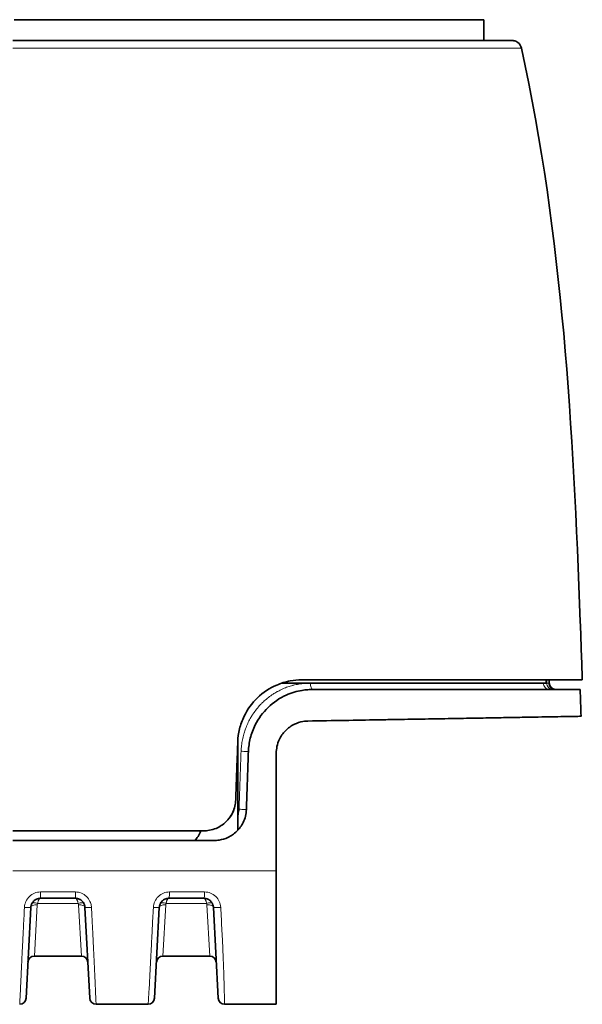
# Model space of a CAD drawing. Header units: millimetres. Extents: x 5 to 415, y 5 to 292.
# Tile 36 of 123: x 162 to 180, y 216 to 247. Entities that reach past the tile are written whole.
import ezdxf

# ---------------------------------------------------------------- set-up
doc = ezdxf.new("R2010")
doc.units = ezdxf.units.MM
doc.layers.add('Sichtbar (ISO)', color=7, linetype='Continuous', lineweight=35)
doc.layers.add('Sichtbar schmal (ISO)', color=7, linetype='Continuous', lineweight=18)

msp = doc.modelspace()

# ---------------------------------------------------------------- linework, layer by layer
at = {"layer": 'Sichtbar (ISO)'}
for p, q in [((176.69353172, 246.98972358), (162.07085398, 246.98972358)), ((176.69353172, 246.33972358), (176.69353172, 246.98972358)), ((177.57278213, 246.33972358), (162.03015475, 246.33972358)), ((178.64022074, 226.33972358), (170.4054497, 226.33972358)), ((178.73000064, 226.33972358), (178.73000064, 226.43972358)), ((170.23000064, 224.15702649), (170.23000064, 220.49425661)), ((169.35466419, 223.98972358), (169.35492127, 223.98972358)), ((162.0301502, 221.73972358), (167.96875587, 221.73972358)), ((168.30018547, 221.43972358), (162.03015186, 221.43972358)), ((163.9723645, 219.63972358), (162.88763567, 219.63972359)), ((162.43993363, 216.52925639), (162.58804694, 219.35542669)), ((164.27195434, 219.35542664), (164.42006765, 216.52925639)), ((166.43993363, 216.52925639), (166.58804696, 219.35542705)), ((168.27195434, 219.35542666), (168.42006765, 216.52925639)), ((164.1615967, 217.83972355), (162.69839772, 217.83972357)), ((168.1615967, 217.83972355), (166.69839772, 217.83972355)), ((168.61979377, 216.33972174), (170.23000072, 216.33972174))]:
    msp.add_line(p, q, dxfattribs=at)
for centre, start, end in [((178.93000064, 226.33972358), 180, 270), ((162.69840522, 217.63972358), 90.002149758, 177.011134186), ((164.16159606, 217.63972358), 2.989663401, 89.999814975), ((166.69840522, 217.63972358), 90.002149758, 177.011134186), ((168.16159606, 217.63972358), 2.989663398, 89.999816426), ((162.24020773, 216.53972358), 269.999997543, 356.999999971), ((164.61979355, 216.53972358), 183, 270.000001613), ((166.24020773, 216.53972358), 269.99997791, 357.00000004), ((168.61979355, 216.53972358), 182.999999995, 270.000030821)]:
    msp.add_arc(centre, 0.2, start, end, dxfattribs=at)
for centre, major_axis, ratio, start_param, end_param in [((167.53000064, 296.37553919), (0, 75.0358156), 0.0453286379, 3.1932258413, 3.2448934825), ((164.63707782, 219.66292732), (-26.28271259, 0.00224633), 0.0008789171, 1.6565303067, 1.698040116)]:
    msp.add_ellipse(centre, major_axis=major_axis, ratio=ratio, start_param=start_param, end_param=end_param, dxfattribs=at)
for points, knots in [([(177.57278213, 246.33972358), (177.5921408, 246.33972358), (177.61177522, 246.33781397), (177.64925142, 246.33041919), (177.66738176, 246.32503465), (177.70914454, 246.30822941), (177.73241184, 246.29508304), (177.80881823, 246.23747637), (177.85095697, 246.17177652), (177.86582288, 246.10396675)], [0, 0, 0, 0, 0.00583526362, 0.00583526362, 0.011459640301, 0.011459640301, 0.019340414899, 0.019340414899, 0.040166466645, 0.040166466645, 0.040166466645, 0.040166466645]), ([(177.86582169, 246.10396662), (179.14871258, 240.26030899), (179.47547466, 234.22786683), (179.71913709, 227.64604908), (179.74000083, 227.04290156), (179.75988874, 226.43972358)], [0, 0, 0, 0, 1.7948462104, 1.7948462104, 1.9758979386, 1.9758979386, 1.9758979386, 1.9758979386]), ([(169.03116784, 224.50952253), (169.03589496, 224.64488967), (169.05435925, 224.77930906), (169.11926068, 225.04716634), (169.16655775, 225.17956012), (169.33141121, 225.5227473), (169.47352751, 225.71820427), (169.82082244, 226.05118285), (170.02368704, 226.18464836), (170.37789631, 226.3360567), (170.5172112, 226.37827804), (170.78187192, 226.42819726), (170.90597347, 226.43972365), (171.02995045, 226.43970173)], [-0.31347144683, -0.31347144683, -0.31347144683, -0.31347144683, -0.27276592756, -0.27276592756, -0.23048357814, -0.23048357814, -0.15774110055, -0.15774110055, -0.08384129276, -0.08384129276, -0.03884553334, -0.03884553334, -0.00000311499, -0.00000311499, -0.00000311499, -0.00000311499]), ([(171.02995045, 226.43970173), (172.00629433, 226.43972358), (172.95468493, 226.43972358), (174.73739704, 226.43972358), (175.56818882, 226.43972358), (177.16955121, 226.43972358), (178.11530123, 226.43972358), (179.44087957, 226.43972358), (179.75988724, 226.43972358), (179.75988874, 226.43972358), (179.75988874, 226.43972358), (179.75988874, 226.43972358)], [-2.7875682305, -2.7875682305, -2.7875682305, -2.7875682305, -2.4566998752, -2.4566998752, -2.1233366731, -2.1233366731, -1.7272923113, -1.7272923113, -1.3629992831, -1.3629992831, -1.3629984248, -1.3629984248, -1.3629984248, -1.3629984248]), ([(171.36137934, 226.13970133), (171.33768255, 226.1397236), (171.31397259, 226.13930246), (171.26337304, 226.13750206), (171.2364868, 226.13600219), (171.15157362, 226.12954034), (171.09364389, 226.12258315), (170.86652462, 226.08513386), (170.70037776, 226.03531906), (170.33363658, 225.87057489), (170.14149543, 225.74143503), (169.81300428, 225.42536493), (169.67782186, 225.24289344), (169.50898727, 224.90824222), (169.45698829, 224.76857994), (169.38707419, 224.48852572), (169.36748631, 224.3495474), (169.36259653, 224.20952256)], [0.00000319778, 0.00000319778, 0.00000319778, 0.00000319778, 0.00748291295, 0.00748291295, 0.0159641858, 0.0159641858, 0.03428618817, 0.03428618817, 0.08814782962, 0.08814782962, 0.15888764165, 0.15888764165, 0.22744350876, 0.22744350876, 0.27229093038, 0.27229093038, 0.31440179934, 0.31440179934, 0.31440179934, 0.31440179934]), ([(179.69466193, 226.13972358), (179.69466193, 226.13972358), (179.69466193, 226.13972358), (179.6946603, 226.13972358), (179.37755283, 226.13972358), (178.0808289, 226.13972358), (177.16583895, 226.13972358), (175.57085666, 226.13972358), (174.7989597, 226.13972358), (173.1456051, 226.13972358), (172.26598735, 226.13972358), (171.36137934, 226.13970133)], [1.3154749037, 1.3154749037, 1.3154749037, 1.3154749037, 1.315475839, 1.315475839, 1.6779904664, 1.6779904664, 2.0598785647, 2.0598785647, 2.3467355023, 2.3467355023, 2.6331276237, 2.6331276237, 2.6331276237, 2.6331276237]), ([(171.21254823, 225.15687402), (171.61047287, 225.16381982), (171.99043913, 225.170453), (172.35219318, 225.17676659), (172.71394723, 225.18308018), (173.05751621, 225.18907678), (173.38545572, 225.19480226), (173.56040901, 225.19785676), (173.7308913, 225.20083292), (173.8971789, 225.20373543), (174.04258749, 225.2062735), (174.18478879, 225.20875525), (174.32394718, 225.21118369), (174.62224553, 225.21638925), (174.90667236, 225.22135478), (175.17913299, 225.22611101), (175.45159362, 225.23086724), (175.71204782, 225.23541241), (175.96056017, 225.23975087), (176.09185175, 225.24204293), (176.21980614, 225.24427634), (176.34442823, 225.24645164), (176.45569431, 225.24839381), (176.56430412, 225.25028965), (176.67031046, 225.25213961), (176.8950478, 225.25606159), (177.10812817, 225.25978169), (177.31000941, 225.2633056), (177.51189065, 225.2668295), (177.70256858, 225.27015721), (177.88200752, 225.27328986), (177.99363519, 225.27523866), (178.10090192, 225.2771108), (178.20350588, 225.27890175), (178.26583545, 225.27998972), (178.32644391, 225.28104773), (178.38529639, 225.2820748), (178.54102902, 225.2847926), (178.68445524, 225.28729643), (178.81491982, 225.28957391), (178.94538441, 225.29185138), (179.06287532, 225.29390212), (179.16656971, 225.29571198), (179.23003775, 225.29681974), (179.28834317, 225.29783733), (179.34133173, 225.29876227), (179.37491614, 225.29934851), (179.40636433, 225.29989752), (179.43564361, 225.30040868), (179.51111893, 225.30172633), (179.57213195, 225.30279135), (179.61797167, 225.30359123), (179.66381138, 225.3043911), (179.69451537, 225.30492701), (179.70982107, 225.30519447), (179.7174056, 225.305327), (179.72120683, 225.30539327), (179.72120717, 225.30539328), (179.72120717, 225.30539328), (179.72120717, 225.30539328), (179.72120717, 225.30539328)], [0, 0, 0, 0, 0.03448275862, 0.03448275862, 0.03448275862, 0.06896551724, 0.06896551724, 0.06896551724, 0.08736181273, 0.08736181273, 0.08736181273, 0.10344827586, 0.10344827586, 0.10344827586, 0.13793103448, 0.13793103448, 0.13793103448, 0.1724137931, 0.1724137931, 0.1724137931, 0.190631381, 0.190631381, 0.190631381, 0.20689655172, 0.20689655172, 0.20689655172, 0.24137931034, 0.24137931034, 0.24137931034, 0.27586206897, 0.27586206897, 0.27586206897, 0.29731354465, 0.29731354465, 0.29731354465, 0.31034482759, 0.31034482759, 0.31034482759, 0.34482758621, 0.34482758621, 0.34482758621, 0.37931034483, 0.37931034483, 0.37931034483, 0.4004161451, 0.4004161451, 0.4004161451, 0.41379310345, 0.41379310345, 0.41379310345, 0.44827586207, 0.44827586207, 0.44827586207, 0.48275862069, 0.48275862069, 0.48275862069, 0.49984606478, 0.49984606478, 0.49984606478, 0.4998468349, 0.4998468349, 0.4998468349, 0.4998468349]), ([(170.23000064, 224.15702649), (170.23000065, 224.22774948), (170.23750404, 224.2981765), (170.26795951, 224.43990171), (170.29163477, 224.51050903), (170.37103531, 224.68175591), (170.43654209, 224.77611967), (170.59729601, 224.94009806), (170.69194404, 225.00770282), (170.87927058, 225.09814092), (170.96817713, 225.1265635), (171.0892181, 225.14753215), (171.11931922, 225.1513439), (171.16060069, 225.15467722), (171.17169576, 225.15538701), (171.19271103, 225.15638011), (171.20262916, 225.15670088), (171.21254823, 225.15687402)], [-0.15925330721, -0.15925330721, -0.15925330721, -0.15925330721, -0.13800127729, -0.13800127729, -0.11556684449, -0.11556684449, -0.0807993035, -0.0807993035, -0.04514573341, -0.04514573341, -0.01613782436, -0.01613782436, -0.00661673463, -0.00661673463, -0.00312195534, -0.00312195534, -0.000001, -0.000001, -0.000001, -0.000001]), ([(169.03116784, 224.50952253), (169.02395063, 224.3028488), (169.01680589, 224.09822486), (169.00973222, 223.89565122), (169.00265854, 223.69307758), (168.99565594, 223.49255425), (168.98872477, 223.29408276), (168.98179359, 223.09561126), (168.97493384, 222.89919159), (168.96814638, 222.70482409)], [0, 0, 0, 0, 0.3333333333, 0.3333333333, 0.3333333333, 0.6666666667, 0.6666666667, 0.6666666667, 1, 1, 1, 1]), ([(169.29957507, 222.40482409), (169.30635149, 222.59887515), (169.31320385, 222.79508388), (169.32013136, 222.99344996), (169.32705888, 223.19181604), (169.33406153, 223.39233947), (169.34113888, 223.59501859), (169.34821624, 223.79769772), (169.35536828, 224.00253255), (169.36259653, 224.20952256)], [0, 0, 0, 0, 0.3333333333, 0.3333333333, 0.3333333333, 0.6666666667, 0.6666666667, 0.6666666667, 1, 1, 1, 1]), ([(167.96875587, 221.73972358), (168.02854657, 221.7397236), (168.08817318, 221.74508583), (168.21822204, 221.7686332), (168.2878729, 221.78924755), (168.46945717, 221.86520489), (168.57436245, 221.93426476), (168.75024463, 222.10435446), (168.82099945, 222.20286667), (168.90200577, 222.3739761), (168.92497418, 222.43906294), (168.95672547, 222.57119904), (168.96580505, 222.63777706), (168.96814638, 222.70482409)], [0.00000163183, 0.00000163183, 0.00000163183, 0.00000163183, 0.01808419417, 0.01808419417, 0.04002857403, 0.04002857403, 0.07775019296, 0.07775019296, 0.11410506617, 0.11410506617, 0.13483779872, 0.13483779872, 0.15498219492, 0.15498219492, 0.15498219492, 0.15498219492]), ([(169.29957507, 222.40482409), (169.2971648, 222.3358029), (169.28761439, 222.26729546), (169.25380837, 222.13015592), (169.22895936, 222.06213236), (169.14630491, 221.89451054), (169.07831595, 221.80131429), (168.91610844, 221.64404262), (168.82355254, 221.5803564), (168.63762868, 221.49373222), (168.54756502, 221.46628059), (168.4270478, 221.44740149), (168.39896541, 221.44421319), (168.35817399, 221.44132648), (168.34555454, 221.44067341), (168.32201649, 221.43990238), (168.31110227, 221.4397236), (168.30018547, 221.43972358)], [-0.155188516, -0.155188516, -0.155188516, -0.155188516, -0.13444978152, -0.13444978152, -0.11268550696, -0.11268550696, -0.07803360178, -0.07803360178, -0.04416634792, -0.04416634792, -0.01571721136, -0.01571721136, -0.00714733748, -0.00714733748, -0.00331648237, -0.00331648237, -0.00000835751, -0.00000835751, -0.00000835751, -0.00000835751]), ([(170.23000064, 216.33972174), (170.23000064, 216.33968727), (170.23000064, 216.36618627), (170.23000064, 216.50572503), (170.23000064, 216.59921594), (170.23000064, 216.87455137), (170.23000064, 217.01302548), (170.23000064, 217.36287012), (170.23000064, 217.58437429), (170.23000064, 218.05315082), (170.23000064, 218.36570155), (170.23000064, 219.2181304), (170.23000064, 219.84913122), (170.22999908, 220.49425661)], [0.0000010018, 0.0000010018, 0.0000010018, 0.0000010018, 0.2521705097, 0.2521705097, 0.4448244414, 0.4448244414, 0.5923353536, 0.5923353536, 0.7983345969, 0.7983345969, 1.1038354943, 1.1038354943, 1.6385881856, 1.6385881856, 1.6385881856, 1.6385881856]), ([(162.58804697, 219.35542722), (162.58869316, 219.36775212), (162.59148737, 219.39214897), (162.60001942, 219.4275229), (162.61245645, 219.46091939), (162.62844065, 219.49211113), (162.64777801, 219.52102468), (162.67026416, 219.54744761), (162.695584, 219.57105549), (162.72342845, 219.59158519), (162.75347562, 219.60879803), (162.7853827, 219.62247223), (162.81864076, 219.63236717), (162.85288402, 219.638378), (162.87601697, 219.63972347), (162.88763567, 219.63972359)], [0.00000119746, 0.00000119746, 0.00000119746, 0.00000119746, 0.08194750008, 0.16250317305, 0.24057733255, 0.31722098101, 0.3935856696, 0.46959984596, 0.54537570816, 0.6209694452, 0.69659868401, 0.77239828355, 0.84839386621, 0.9237969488, 1, 1, 1, 1]), ([(163.97236439, 219.63972358), (163.98453346, 219.63972363), (163.99671126, 219.6389818), (164.00879446, 219.6375036), (164.02069992, 219.63604715), (164.03251364, 219.63387647), (164.04415318, 219.63100788), (164.05548855, 219.62821426), (164.06665868, 219.62475863), (164.0775863, 219.62066593), (164.088416, 219.61660991), (164.09900755, 219.61192823), (164.10929024, 219.60665362), (164.11957487, 219.601378), (164.12955053, 219.59550922), (164.13915071, 219.58908823), (164.14871646, 219.58269027), (164.15790944, 219.57574408), (164.16666949, 219.56829742), (164.17542997, 219.5608504), (164.18375748, 219.55290286), (164.19159807, 219.54450914), (164.19945941, 219.53609321), (164.20683125, 219.52722874), (164.21366627, 219.51797617), (164.22052734, 219.50868833), (164.22684749, 219.49900943), (164.2325865, 219.48900548), (164.23834991, 219.47895897), (164.24352724, 219.46858467), (164.24808614, 219.45795295), (164.25267943, 219.44724101), (164.2566449, 219.43626773), (164.25995789, 219.42510902), (164.26328507, 219.41390255), (164.26595434, 219.40250911), (164.26795044, 219.39100323), (164.26999282, 219.37923059), (164.27132986, 219.36734012), (164.2719543, 219.35542745)], [0.00000092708, 0.00000092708, 0.00000092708, 0.00000092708, 0.07980438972, 0.07980438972, 0.07980438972, 0.15843402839, 0.15843402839, 0.15843402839, 0.23500893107, 0.23500893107, 0.23500893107, 0.31089766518, 0.31089766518, 0.31089766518, 0.38680074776, 0.38680074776, 0.38680074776, 0.46243159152, 0.46243159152, 0.46243159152, 0.53806615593, 0.53806615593, 0.53806615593, 0.61390080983, 0.61390080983, 0.61390080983, 0.69002459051, 0.69002459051, 0.69002459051, 0.76647222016, 0.76647222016, 0.76647222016, 0.84349664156, 0.84349664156, 0.84349664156, 0.92085071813, 0.92085071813, 0.92085071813, 0.99999816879, 0.99999816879, 0.99999816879, 0.99999816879]), ([(166.58804701, 219.35542797), (166.58868767, 219.36764694), (166.59007833, 219.37984712), (166.59221208, 219.39192411), (166.59431281, 219.40381423), (166.59713388, 219.41558493), (166.60065748, 219.42715077), (166.60407955, 219.43838335), (166.60816423, 219.44942273), (166.6128851, 219.46018985), (166.61752691, 219.47077664), (166.62278378, 219.48110021), (166.62862156, 219.49108964), (166.63444581, 219.50105594), (166.64084827, 219.51068964), (166.64778651, 219.51992451), (166.65470673, 219.52913541), (166.66215995, 219.53794954), (166.67009643, 219.54630692), (166.67802614, 219.55465717), (166.68643828, 219.56255145), (166.69527648, 219.5699364), (166.70411473, 219.57732139), (166.71337903, 219.58419704), (166.72300725, 219.59051728), (166.73266278, 219.59685546), (166.74268429, 219.60263506), (166.75300414, 219.6078175), (166.76337088, 219.61302349), (166.77403867, 219.61762688), (166.78493539, 219.62159705), (166.79588367, 219.625586), (166.80706305, 219.62893572), (166.81839618, 219.63162407), (166.82966521, 219.63429721), (166.84108622, 219.63631646), (166.85258589, 219.63766907), (166.8642195, 219.63903743), (166.8759337, 219.63972349), (166.88763617, 219.63972358)], [0, 0, 0, 0, 0.0810279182, 0.0810279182, 0.0810279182, 0.1608020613, 0.1608020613, 0.1608020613, 0.2382776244, 0.2382776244, 0.2382776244, 0.3144556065, 0.3144556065, 0.3144556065, 0.390457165, 0.390457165, 0.390457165, 0.4662615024, 0.4662615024, 0.4662615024, 0.5420011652, 0.5420011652, 0.5420011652, 0.6177412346, 0.6177412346, 0.6177412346, 0.6936961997, 0.6936961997, 0.6936961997, 0.7699962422, 0.7699962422, 0.7699962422, 0.8466572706, 0.8466572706, 0.8466572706, 0.9228847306, 0.9228847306, 0.9228847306, 1, 1, 1, 1]), ([(167.97236483, 219.63972358), (167.98461331, 219.63972362), (167.9968667, 219.63897213), (168.0090221, 219.63747566), (168.020991, 219.63600216), (168.03286498, 219.63380702), (168.04456234, 219.63090674), (168.05593789, 219.62808626), (168.06714635, 219.62459882), (168.07811135, 219.62046873), (168.08896331, 219.61638122), (168.09957682, 219.61166429), (168.10988171, 219.60634939), (168.12017724, 219.60103932), (168.1301647, 219.59513236), (168.13977763, 219.58866778), (168.14934058, 219.58223681), (168.15853289, 219.575254), (168.16729388, 219.56776517), (168.17603635, 219.56029217), (168.18434933, 219.55231527), (168.19217784, 219.5438867), (168.20000609, 219.53545841), (168.20734991, 219.52657848), (168.21416053, 219.51730515), (168.22097736, 219.50802336), (168.22726, 219.49834744), (168.23296642, 219.48834125), (168.23868051, 219.4783216), (168.24381683, 219.46797079), (168.24834087, 219.45735713), (168.25288581, 219.44669442), (168.25681276, 219.4357664), (168.26009464, 219.42464706), (168.26338086, 219.41351304), (168.26602045, 219.40218726), (168.26799554, 219.39074257), (168.2700111, 219.37906339), (168.27133405, 219.36726028), (168.27195431, 219.35542727)], [0, 0, 0, 0, 0.08063055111, 0.08063055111, 0.08063055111, 0.16002398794, 0.16002398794, 0.16002398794, 0.23723314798, 0.23723314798, 0.23723314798, 0.31364641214, 0.31364641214, 0.31364641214, 0.38999013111, 0.38999013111, 0.38999013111, 0.46593689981, 0.46593689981, 0.46593689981, 0.54172309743, 0.54172309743, 0.54172309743, 0.61750668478, 0.61750668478, 0.61750668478, 0.69335943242, 0.69335943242, 0.69335943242, 0.76931420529, 0.76931420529, 0.76931420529, 0.84562002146, 0.84562002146, 0.84562002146, 0.92202658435, 0.92202658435, 0.92202658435, 0.99999865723, 0.99999865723, 0.99999865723, 0.99999865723]), ([(164.61979356, 216.33972174), (164.71683465, 216.33972174), (164.81354752, 216.33972174), (164.9099269, 216.33972175), (165.31117535, 216.33972175), (165.70664378, 216.33972175), (166.09575058, 216.33972175), (166.14400149, 216.33972174), (166.19215458, 216.33972174), (166.24020737, 216.33972174)], [0, 0, 0, 0, 0.17607255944, 0.17607255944, 0.17607255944, 0.90910107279, 0.90910107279, 0.90910107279, 0.999999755, 0.999999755, 0.999999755, 0.999999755])]:
    msp.add_open_spline(points, degree=3, knots=knots, dxfattribs=at)
for points in [[(178.64022074, 226.33972358), (178.63711385, 226.37295997), (178.63395231, 226.40635989), (178.63074332, 226.43972458)], [(179.69466193, 226.13972358), (179.70368841, 225.86161921), (179.71252262, 225.58350855), (179.72120717, 225.30539328)], [(169.36251157, 224.20952401), (169.36251173, 224.20952449), (169.36251181, 224.20952498), (169.36251183, 224.20952547)], [(168.90878608, 222.39863355), (168.8724844, 222.29858931), (168.81936308, 222.20327145), (168.75342035, 222.11980357)]]:
    msp.add_open_spline(points, degree=3, dxfattribs=at)
msp.add_rational_spline([(169.03000064, 221.75608038), (169.03000064, 223.12766004), (169.03000064, 224.47609805)], [1.00001827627, 1.00007317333, 1.00005693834], degree=2, dxfattribs=at)
at = {"layer": 'Sichtbar schmal (ISO)'}
for p, q in [((178.64022074, 226.33972358), (178.65391807, 226.33972358)), ((178.65391807, 226.43972358), (178.65391807, 226.33972358)), ((178.71286293, 226.33972358), (178.65391807, 226.33972358)), ((178.71286293, 226.43972358), (178.71286293, 226.33972358)), ((178.73000064, 226.33972358), (178.71286293, 226.33972358)), ((164.06143762, 219.47608657), (162.79856316, 219.47608674)), ((168.06143762, 219.47608657), (166.79856316, 219.47608674)), ((162.69839772, 217.83972358), (162.78777372, 219.43838579)), ((164.07222265, 219.43842585), (164.1615967, 217.8397235)), ((166.69839772, 217.8397235), (166.78777372, 219.43838581)), ((168.07222265, 219.43842585), (168.1615967, 217.8397235))]:
    msp.add_line(p, q, dxfattribs=at)
for centre, major_axis, ratio, start_param, end_param in [((171.36137819, 226.33972358), (0, -0.2), 0.3390599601, 4.7123889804, 6.283185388), ((178.74630076, 226.33972358), (0, -0.2), 0.9925929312, 4.7123889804, 6.2831853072), ((178.84182306, 226.33972358), (0, -0.2), 0.9395249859, 4.7123889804, 6.2831853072), ((178.9125569, 226.33972358), (0, -0.2), 0.9984698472, 4.7123889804, 6.2831853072), ((162.88760802, 219.83972358), (0.0000277, -0.2), 0.0030284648, 6.2831301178, 7.8396683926), ((163.97214201, 219.8397234), (0.00022245, -0.19999981), 0.0147846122, 6.2831843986, 7.8397291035), ((164.63709511, 219.86026232), (-26.48233716, 0.00226339), 0.0008789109, 1.6565136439, 1.6980217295), ((162.7985635, 219.38517849), (-0.17814433, 0.09090981), 0.4137975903, 4.9205008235, 6.2831788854), ((162.88157413, 219.43532956), (0.09142532, 0.02250369), 0.9584107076, 2.42285205, 2.8564123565), ((164.06143508, 219.38518378), (0.17814931, 0.09090006), 0.4137770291, 0.0000217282, 1.3627098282), ((163.30072689, 218.99451779), (0.75903729, 0.48432094), 0.287521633, 6.1250427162, 6.2707459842), ((166.7985635, 219.38517849), (-0.17814433, 0.09090981), 0.4137975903, 4.9205008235, 6.2831788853), ((166.88206493, 219.43519719), (0.09244387, 0.02010901), 0.9570272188, 2.4505647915, 2.8829436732), ((167.97247068, 219.84131329), (0.00011974, 0.20158973), 0.1271025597, 3.1423555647, 4.1741971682), ((168.06143508, 219.38518378), (0.17814931, 0.09090006), 0.4137770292, 0.0000217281, 1.3627098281), ((167.30482814, 218.99719799), (0.75493764, 0.48163835), 0.2883284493, 6.1246274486, 6.2707240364), ((162.38832122, 219.3658975), (0.19972577, -0.01046972), 0.0628459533, 4.7162940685, 6.2831859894), ((162.78777192, 219.34494078), (-0.19972584, 0.01046809), 0.4667246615, 4.7368371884, 6.2829200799), ((164.07222561, 219.34501355), (0.1997308, 0.01037328), 0.466570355, 0.0005116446, 1.5465839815), ((164.47168005, 219.36589756), (-0.19972578, -0.01046968), 0.0640500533, 6.2831848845, 7.8729680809), ((166.38832123, 219.36589754), (0.19972578, -0.01046958), 0.0593430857, 4.7851868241, 6.2831860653), ((166.78777187, 219.34494078), (-0.19972586, 0.01046809), 0.4667246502, 4.7368369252, 6.2829200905), ((168.07222554, 219.34501352), (0.19973081, 0.01037328), 0.4665703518, 0.0005119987, 1.5465836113), ((168.47168009, 219.36589675), (-0.19972582, -0.01046885), 0.0713357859, 6.28318469, 8.0005605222)]:
    msp.add_ellipse(centre, major_axis=major_axis, ratio=ratio, start_param=start_param, end_param=end_param, dxfattribs=at)
for points, knots in [([(177.86582288, 246.10396675), (177.86582288, 246.10396675), (177.86019821, 246.10396675), (177.82725242, 246.10396675), (177.75590703, 246.10396675), (177.65189649, 246.10396675), (177.51624656, 246.10396675), (177.34983713, 246.10396675), (177.15381541, 246.10396675), (176.9314315, 246.10396675), (176.69006026, 246.10396675), (176.44037107, 246.10396675), (176.19362001, 246.10396675), (175.957985, 246.10396675), (175.73583463, 246.10396675), (175.52316991, 246.10396675), (175.31229485, 246.10396675), (175.09644283, 246.10396675), (174.87260978, 246.10396675), (174.64099952, 246.10396675), (174.40275308, 246.10396675), (174.15815223, 246.10396675), (173.90729754, 246.10396675), (173.650521, 246.10396675), (173.38820452, 246.10396675), (173.12060408, 246.10396675), (172.84835365, 246.10396675), (172.57214402, 246.10396675), (172.29032087, 246.10396675), (171.9955943, 246.10396675), (171.67465785, 246.10396675), (171.31237309, 246.10396675), (170.89678514, 246.10396675), (170.42000948, 246.10396675), (169.87497388, 246.10396675), (169.25212468, 246.10396675), (168.53920138, 246.10396675), (167.72342862, 246.10396675), (166.79244826, 246.10396675), (165.76657233, 246.10396675), (164.70101264, 246.10396675), (163.68273385, 246.10396675), (162.79788302, 246.10396675), (162.26198721, 246.10396675), (162.03015191, 246.10398876)], [0.50000115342, 0.50000115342, 0.50000115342, 0.50000115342, 0.5085227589, 0.52237201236, 0.53613798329, 0.54978775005, 0.56328340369, 0.57663330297, 0.58989859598, 0.60298396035, 0.61553744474, 0.6272029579, 0.63775710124, 0.64709522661, 0.65535559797, 0.66287644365, 0.6700671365, 0.67724400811, 0.68447669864, 0.69170569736, 0.69891587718, 0.70612358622, 0.71333858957, 0.72056029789, 0.72778158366, 0.73500718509, 0.74224544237, 0.74945800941, 0.75664332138, 0.76400240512, 0.7719169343, 0.78080280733, 0.79095441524, 0.80247916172, 0.81547896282, 0.83019077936, 0.84691706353, 0.86597018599, 0.88764782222, 0.91225738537, 0.937845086, 0.96231153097, 0.98368710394, 0.99999998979, 0.99999998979, 0.99999998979, 0.99999998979]), ([(169.13380665, 224.21650233), (169.13636546, 224.27776093), (169.14112532, 224.33812699), (169.14806125, 224.39766778), (169.15500105, 224.45724177), (169.1641204, 224.51599097), (169.17544834, 224.5739927), (169.18690675, 224.6326625), (169.20062567, 224.69056848), (169.21669337, 224.74773775), (169.21969009, 224.75840014), (169.2227687, 224.76903674), (169.22592992, 224.77964758), (169.23971561, 224.8259201), (169.25502918, 224.87173108), (169.27182139, 224.91697164), (169.29239513, 224.97240016), (169.31518847, 225.0269722), (169.34009179, 225.08050107), (169.36494208, 225.13391594), (169.39189326, 225.18629206), (169.42081952, 225.23746091), (169.43126314, 225.25593507), (169.44196421, 225.27425193), (169.45291613, 225.29240431), (169.47227021, 225.32448295), (169.49241325, 225.35603589), (169.51333732, 225.38703837), (169.54602435, 225.43546961), (169.58061685, 225.48255914), (169.61708458, 225.5281998), (169.65335549, 225.57359413), (169.69148187, 225.61755537), (169.7314325, 225.65995865), (169.75380038, 225.68369973), (169.77674026, 225.70695183), (169.80024551, 225.72969079), (169.81841258, 225.7472656), (169.83690895, 225.76455357), (169.85570431, 225.78152543), (169.89865009, 225.82030469), (169.94316022, 225.85742804), (169.98882476, 225.89261915), (170.03480548, 225.92805394), (170.0819554, 225.96152911), (170.1298079, 225.99286746), (170.16786565, 226.01779127), (170.20636672, 226.04136526), (170.24506398, 226.06355011), (170.25596255, 226.06979818), (170.26688065, 226.0759261), (170.27782066, 226.08193704), (170.32885998, 226.10998033), (170.38037028, 226.13549053), (170.43264417, 226.15870567), (170.48549148, 226.18217546), (170.53912178, 226.20330041), (170.59389401, 226.22216649), (170.64043203, 226.23819632), (170.68779622, 226.25259267), (170.73622025, 226.26531249), (170.74421575, 226.26741272), (170.7522399, 226.26946976), (170.76029218, 226.27148343), (170.81664296, 226.28557533), (170.87436949, 226.29754276), (170.93330032, 226.30733988), (170.99168643, 226.31704645), (171.05125414, 226.32462334), (171.11187588, 226.33004003), (171.17146067, 226.33536406), (171.23206385, 226.33860217), (171.2935662, 226.33972358)], [0, 0, 0, 0, 0.0520605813, 0.0520605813, 0.0520605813, 0.1041501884, 0.1041501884, 0.1041501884, 0.156839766, 0.156839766, 0.156839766, 0.1666666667, 0.1666666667, 0.1666666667, 0.2095205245, 0.2095205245, 0.2095205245, 0.2620248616, 0.2620248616, 0.2620248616, 0.3144173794, 0.3144173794, 0.3144173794, 0.3333333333, 0.3333333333, 0.3333333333, 0.3667613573, 0.3667613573, 0.3667613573, 0.4189817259, 0.4189817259, 0.4189817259, 0.4709202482, 0.4709202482, 0.4709202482, 0.5, 0.5, 0.5, 0.5224755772, 0.5224755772, 0.5224755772, 0.5738303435, 0.5738303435, 0.5738303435, 0.6255407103, 0.6255407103, 0.6255407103, 0.6666666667, 0.6666666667, 0.6666666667, 0.6782492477, 0.6782492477, 0.6782492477, 0.73228638, 0.73228638, 0.73228638, 0.7869162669, 0.7869162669, 0.7869162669, 0.8333333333, 0.8333333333, 0.8333333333, 0.8409974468, 0.8409974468, 0.8409974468, 0.8946317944, 0.8946317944, 0.8946317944, 0.9477703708, 0.9477703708, 0.9477703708, 1, 1, 1, 1]), ([(169.13382304, 224.21650174), (169.15877206, 224.21561194), (169.21491357, 224.21366108), (169.29827373, 224.21096918), (169.35279151, 224.20945432), (169.36247049, 224.20939736), (169.36251157, 224.20952401)], [0.00005476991, 0.00005476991, 0.00005476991, 0.00005476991, 0.25, 0.5, 0.75, 0.99904724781, 0.99904724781, 0.99904724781, 0.99904724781]), ([(169.07193091, 222.4118038), (169.07099025, 222.38483942), (169.0687229, 222.35790809), (169.06512556, 222.33116763), (169.06158165, 222.3048243), (169.05674701, 222.27866622), (169.05064623, 222.25281891), (169.04488361, 222.22840429), (169.03799129, 222.20426694), (169.03000064, 222.18051494)], [0, 0, 0, 0, 0.06591826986, 0.06591826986, 0.06591826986, 0.13085758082, 0.13085758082, 0.13085758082, 0.1921973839, 0.1921973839, 0.1921973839, 0.1921973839]), ([(169.2995741, 222.40479627), (169.29887789, 222.40470506), (169.28843749, 222.40481052), (169.23562141, 222.40629129), (169.15269985, 222.40897542), (169.0968247, 222.41091739), (169.07193091, 222.4118038)], [0.0187519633, 0.0187519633, 0.0187519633, 0.0187519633, 0.25, 0.5, 0.75, 0.99999996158, 0.99999996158, 0.99999996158, 0.99999996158]), ([(170.22999908, 220.49425661), (169.56371055, 220.49427132), (168.88767376, 220.49340618), (168.20786124, 220.4930374), (167.18639992, 220.49248329), (166.15641465, 220.49304971), (165.12542486, 220.4930909), (164.09443595, 220.49313209), (163.06244209, 220.4926481), (162.03015506, 220.49264876)], [0.00000007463, 0.00000007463, 0.00000007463, 0.00000007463, 0.24968013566, 0.24968013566, 0.24968013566, 0.62484022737, 0.62484022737, 0.62484022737, 1, 1, 1, 1]), ([(163.97510301, 219.83687509), (163.84897771, 219.83686684), (163.48418515, 219.8368674), (163.12329655, 219.83685962), (162.88821415, 219.83686063)], [0, 0, 0, 0, 0.3446139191, 1, 1, 1, 1]), ([(164.47614246, 219.35330592), (164.4746444, 219.37400153), (164.47223006, 219.39416618), (164.46886874, 219.41381837), (164.46101177, 219.45975462), (164.44798006, 219.5028878), (164.42938835, 219.54350024), (164.40284283, 219.60148727), (164.36495999, 219.65432634), (164.31929739, 219.69811442), (164.27363479, 219.74190249), (164.22019271, 219.77663925), (164.16243729, 219.80004929), (164.10468187, 219.82345933), (164.04261321, 219.83554258), (163.97510304, 219.83687504)], [0, 0, 0, 0, 0.0749072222, 0.0749072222, 0.0749072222, 0.25, 0.25, 0.25, 0.5, 0.5, 0.5, 0.75, 0.75, 0.75, 1, 1, 1, 1]), ([(166.88763798, 219.63971949), (166.88989041, 219.6397195), (166.8921331, 219.64484079), (166.89419967, 219.65469206), (166.8962668, 219.66454597), (166.89815765, 219.679141), (166.89973349, 219.69734012), (166.90130933, 219.71553923), (166.9025713, 219.73733189), (166.90332451, 219.76115028), (166.90407772, 219.78496866), (166.90432174, 219.81080681), (166.90425182, 219.83684563)], [0.00006702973, 0.00006702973, 0.00006702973, 0.00006702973, 0.25, 0.25, 0.25, 0.5, 0.5, 0.5, 0.75, 0.75, 0.75, 1, 1, 1, 1]), ([(167.99440979, 219.7379685), (167.99515339, 219.74788522), (167.99636936, 219.76874636), (167.99756023, 219.80233039), (167.99739224, 219.82541218), (167.99723818, 219.8368744)], [0, 0, 0, 0, 0.33333333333, 0.66666666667, 0.9993147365, 0.9993147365, 0.9993147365, 0.9993147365]), ([(168.50158956, 219.35333104), (168.49682484, 219.42185466), (168.46648282, 219.54740183), (168.35210761, 219.70706967), (168.18997878, 219.81163142), (168.06521609, 219.83570975), (167.9972377, 219.83691012)], [0, 0, 0, 0, 0.25, 0.5, 0.75, 0.99999850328, 0.99999850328, 0.99999850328, 0.99999850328]), ([(162.79856316, 219.47608674), (162.80063032, 219.48736898), (162.80289081, 219.49827384), (162.80530076, 219.50872114), (162.80766788, 219.51898277), (162.81017898, 219.52879981), (162.81284967, 219.538093), (162.81528094, 219.5465531), (162.81784452, 219.55457642), (162.82058027, 219.56208998), (162.82365588, 219.57053694), (162.82694023, 219.57834733), (162.83037245, 219.58552593), (162.83364031, 219.59236078), (162.83704258, 219.59862245), (162.84055977, 219.60428485), (162.84391861, 219.60969232), (162.84738247, 219.6145526), (162.85095565, 219.61882141), (162.85480329, 219.6234181), (162.85877205, 219.62732728), (162.8628537, 219.63047312), (162.86673038, 219.63346099), (162.87070933, 219.63575993), (162.87478128, 219.63731591), (162.87895149, 219.63890945), (162.88321906, 219.63972157), (162.88763897, 219.63972359)], [0, 0, 0, 0, 0.1158855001, 0.1158855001, 0.1158855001, 0.2297114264, 0.2297114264, 0.2297114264, 0.3333333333, 0.3333333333, 0.3333333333, 0.4498279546, 0.4498279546, 0.4498279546, 0.5607441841, 0.5607441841, 0.5607441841, 0.6666666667, 0.6666666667, 0.6666666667, 0.7807249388, 0.7807249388, 0.7807249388, 0.8890554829, 0.8890554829, 0.8890554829, 1, 1, 1, 1]), ([(163.97236396, 219.63972359), (163.97547422, 219.63972224), (163.98057384, 219.63904048), (163.98509626, 219.63728241), (163.98937454, 219.63561926), (163.99313626, 219.63341608), (163.99697733, 219.63049522), (164.00077583, 219.62760673), (164.00465193, 219.62391431), (164.00841753, 219.61954852), (164.01214002, 219.61523273), (164.01575453, 219.61028302), (164.01927507, 219.60466714), (164.02274923, 219.59912525), (164.02613189, 219.59292748), (164.02940208, 219.58613999), (164.03260114, 219.57950014), (164.03569258, 219.57230441), (164.03860178, 219.56447749), (164.04155461, 219.55653319), (164.04431969, 219.54791153), (164.0470801, 219.53912021), (164.04995198, 219.52997387), (164.05281879, 219.52073832), (164.05482665, 219.50943163), (164.05687446, 219.4979), (164.05802879, 219.48393745), (164.06143762, 219.47608657)], [0, 0, 0, 0, 0.1187334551, 0.1187334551, 0.1187334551, 0.2310568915, 0.2310568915, 0.2310568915, 0.3421353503, 0.3421353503, 0.3421353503, 0.4519418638, 0.4519418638, 0.4519418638, 0.5603016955, 0.5603016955, 0.5603016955, 0.6663046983, 0.6663046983, 0.6663046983, 0.7738975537, 0.7738975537, 0.7738975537, 0.8858352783, 0.8858352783, 0.8858352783, 1, 1, 1, 1]), ([(166.79856316, 219.47608674), (166.80063032, 219.48736898), (166.80289081, 219.49827384), (166.80530076, 219.50872114), (166.80766788, 219.51898277), (166.81017898, 219.52879981), (166.81284967, 219.538093), (166.81528094, 219.5465531), (166.81784452, 219.55457642), (166.82058027, 219.56208998), (166.82365588, 219.57053694), (166.82694023, 219.57834733), (166.83037245, 219.58552593), (166.83364031, 219.59236078), (166.83704258, 219.59862245), (166.84055977, 219.60428485), (166.84391861, 219.60969232), (166.84738247, 219.6145526), (166.85095565, 219.61882141), (166.85480329, 219.6234181), (166.85877205, 219.62732728), (166.8628537, 219.63047312), (166.86673038, 219.63346099), (166.87070933, 219.63575993), (166.87478128, 219.63731591), (166.87895149, 219.63890945), (166.88321906, 219.63972157), (166.88763897, 219.63972359)], [0, 0, 0, 0, 0.1158855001, 0.1158855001, 0.1158855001, 0.2297114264, 0.2297114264, 0.2297114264, 0.3333333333, 0.3333333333, 0.3333333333, 0.4498279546, 0.4498279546, 0.4498279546, 0.5607441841, 0.5607441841, 0.5607441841, 0.6666666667, 0.6666666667, 0.6666666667, 0.7807249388, 0.7807249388, 0.7807249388, 0.8890554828, 0.8890554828, 0.8890554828, 1, 1, 1, 1]), ([(167.97236396, 219.63972359), (167.97547421, 219.63972224), (167.98057384, 219.63904048), (167.98509626, 219.63728241), (167.98937454, 219.63561926), (167.99313626, 219.63341608), (167.99697733, 219.63049522), (168.00077583, 219.62760673), (168.00465193, 219.62391431), (168.00841753, 219.61954852), (168.01214002, 219.61523273), (168.01575453, 219.61028302), (168.01927507, 219.60466714), (168.02274923, 219.59912525), (168.02613189, 219.59292748), (168.02940208, 219.58613999), (168.03260114, 219.57950014), (168.03569257, 219.57230441), (168.03860178, 219.56447749), (168.04155461, 219.55653319), (168.04431971, 219.54791154), (168.0470801, 219.53912021), (168.04995195, 219.52997386), (168.0528187, 219.52073831), (168.05482665, 219.50943163), (168.05687455, 219.49790001), (168.05802912, 219.48393751), (168.06143762, 219.47608657)], [0, 0, 0, 0, 0.1187334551, 0.1187334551, 0.1187334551, 0.2310568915, 0.2310568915, 0.2310568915, 0.3421353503, 0.3421353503, 0.3421353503, 0.4519418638, 0.4519418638, 0.4519418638, 0.5603016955, 0.5603016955, 0.5603016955, 0.6663046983, 0.6663046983, 0.6663046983, 0.7738975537, 0.7738975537, 0.7738975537, 0.8858352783, 0.8858352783, 0.8858352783, 1, 1, 1, 1]), ([(162.24020772, 216.33972358), (162.24022854, 216.3397233), (162.24038098, 216.34219107), (162.24061865, 216.34655579), (162.24084116, 216.35064223), (162.24113823, 216.35638847), (162.24144999, 216.36291005), (162.24151241, 216.36421572), (162.24157599, 216.36555048), (162.24164055, 216.36690837), (162.24213072, 216.3772182), (162.24266904, 216.38870346), (162.24325818, 216.40034477), (162.24339298, 216.40300844), (162.24353094, 216.40568969), (162.24367315, 216.40839661), (162.24432381, 216.42078211), (162.24504315, 216.43369229), (162.2457438, 216.44638248), (162.24595367, 216.45018361), (162.24616198, 216.45396729), (162.24636692, 216.45772365), (162.24718534, 216.47272477), (162.2479484, 216.48695265), (162.24880527, 216.50461147), (162.2488793, 216.50613703), (162.24895417, 216.50769093), (162.24903007, 216.5092777), (162.24983406, 216.52608497), (162.2507378, 216.54640446), (162.25203447, 216.57369583), (162.25227724, 216.57880553), (162.25253414, 216.58416637), (162.25280779, 216.58981458), (162.25365901, 216.60738354), (162.25468208, 216.6276402), (162.25596596, 216.65233444), (162.25720727, 216.67620974), (162.25869028, 216.7041932), (162.26055636, 216.73902911), (162.26069484, 216.7416142), (162.26083546, 216.74423769), (162.26097831, 216.74690107), (162.26231122, 216.77175389), (162.2637965, 216.80007918), (162.26541888, 216.83184661), (162.26693363, 216.86150654), (162.26856851, 216.89417891), (162.270284, 216.92932057), (162.27186364, 216.96167927), (162.2735115, 216.99612936), (162.27516628, 217.03166467), (162.27565056, 217.04206422), (162.27613527, 217.05255349), (162.27661827, 217.06309609), (162.27777736, 217.08839526), (162.27893921, 217.11412603), (162.28009784, 217.14001403), (162.28182582, 217.17862345), (162.28354644, 217.21757828), (162.2852304, 217.25579097), (162.28712672, 217.29882276), (162.28897587, 217.3409001), (162.29073394, 217.3804353), (162.29164717, 217.40097173), (162.29253595, 217.42082484), (162.29339493, 217.4397878), (162.29460854, 217.4665796), (162.29576971, 217.49147818), (162.29689307, 217.51505964), (162.29940075, 217.56770021), (162.30171327, 217.61364837), (162.30411387, 217.66159056), (162.30503805, 217.68004735), (162.30597647, 217.69882214), (162.30694896, 217.71848026), (162.30855834, 217.75101227), (162.31024776, 217.78591702), (162.31204808, 217.82337451), (162.3146807, 217.87814895), (162.31755104, 217.93839219), (162.32075111, 218.00458609), (162.32165867, 218.02335902), (162.32259266, 218.04260905), (162.32355516, 218.06234677), (162.32580788, 218.10854233), (162.32821773, 218.15739996), (162.33083253, 218.21000755), (162.33433748, 218.28052433), (162.338211, 218.35778563), (162.34257028, 218.44444878), (162.34459842, 218.48476865), (162.34673157, 218.52712086), (162.34898158, 218.57177418), (162.35121368, 218.61607197), (162.35356048, 218.66264435), (162.35601724, 218.71138364), (162.36070246, 218.80433307), (162.36578789, 218.90516896), (162.37124069, 219.01314509), (162.37662743, 219.11981323), (162.38237245, 219.23344509), (162.38844319, 219.35330475)], [0.00000012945, 0.00000012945, 0.00000012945, 0.00000012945, 0.04303870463, 0.04303870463, 0.04303870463, 0.08333333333, 0.08333333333, 0.08333333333, 0.09140064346, 0.09140064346, 0.09140064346, 0.1526516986, 0.1526516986, 0.1526516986, 0.16666666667, 0.16666666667, 0.16666666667, 0.23079223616, 0.23079223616, 0.23079223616, 0.25, 0.25, 0.25, 0.3267065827, 0.3267065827, 0.3267065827, 0.33333333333, 0.33333333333, 0.33333333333, 0.4035248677, 0.4035248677, 0.4035248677, 0.41666666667, 0.41666666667, 0.41666666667, 0.45754471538, 0.45754471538, 0.45754471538, 0.49706713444, 0.49706713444, 0.49706713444, 0.5, 0.5, 0.5, 0.52736745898, 0.52736745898, 0.52736745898, 0.55291932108, 0.55291932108, 0.55291932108, 0.57644766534, 0.57644766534, 0.57644766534, 0.58333333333, 0.58333333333, 0.58333333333, 0.59985693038, 0.59985693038, 0.59985693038, 0.62450026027, 0.62450026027, 0.62450026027, 0.65225141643, 0.65225141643, 0.65225141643, 0.66666666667, 0.66666666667, 0.66666666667, 0.68703324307, 0.68703324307, 0.68703324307, 0.73249726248, 0.73249726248, 0.73249726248, 0.75, 0.75, 0.75, 0.77896507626, 0.77896507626, 0.77896507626, 0.82132098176, 0.82132098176, 0.82132098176, 0.83333333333, 0.83333333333, 0.83333333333, 0.86144790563, 0.86144790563, 0.86144790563, 0.89913351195, 0.89913351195, 0.89913351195, 0.91666666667, 0.91666666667, 0.91666666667, 0.93406022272, 0.93406022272, 0.93406022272, 0.96723102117, 0.96723102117, 0.96723102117, 1, 1, 1, 1]), ([(164.61979356, 216.33972358), (164.61987997, 216.33972344), (164.61983675, 216.34156559), (164.61970086, 216.34488127), (164.61955374, 216.34847088), (164.61929761, 216.35379535), (164.61899409, 216.36010515), (164.61889559, 216.36215291), (164.61879229, 216.36430086), (164.61868651, 216.36651926), (164.61840607, 216.37240039), (164.61809878, 216.37876292), (164.61778795, 216.38524838), (164.61728657, 216.39571), (164.61677936, 216.40642733), (164.61630224, 216.41707863), (164.61625657, 216.41809819), (164.61621091, 216.41911811), (164.61616518, 216.42013981), (164.61558781, 216.43303921), (164.6150281, 216.44567394), (164.61413569, 216.46451279), (164.61390257, 216.46943377), (164.61364473, 216.47481673), (164.6133498, 216.48089368), (164.61285112, 216.491169), (164.61226362, 216.50343722), (164.61157494, 216.51798811), (164.61075648, 216.53528111), (164.60979352, 216.5558288), (164.60867286, 216.57997288), (164.60787476, 216.59716763), (164.6069968, 216.6161839), (164.60604361, 216.63696594), (164.60585305, 216.64112067), (164.60565959, 216.64534485), (164.60546318, 216.64963932), (164.60439677, 216.67295679), (164.60324251, 216.69836436), (164.60199323, 216.72597638), (164.60083931, 216.75148082), (164.59960429, 216.77886674), (164.59829028, 216.80807564), (164.59704926, 216.83566223), (164.59573783, 216.86487404), (164.5943677, 216.8954727), (164.59386032, 216.90680375), (164.59334498, 216.91832319), (164.59282277, 216.93000953), (164.59197352, 216.94901481), (164.59110412, 216.96849611), (164.59021536, 216.98843101), (164.58878865, 217.02043216), (164.58731225, 217.05359842), (164.58579268, 217.08777431), (164.5842502, 217.12246561), (164.58266337, 217.15819463), (164.58104123, 217.19475697), (164.5793583, 217.23268946), (164.57763746, 217.27151689), (164.57588927, 217.31100171), (164.57551473, 217.31946116), (164.57513892, 217.32795118), (164.57476193, 217.33646932), (164.57328708, 217.36979456), (164.57179109, 217.40342241), (164.57024609, 217.43788637), (164.56824721, 217.48247484), (164.56616649, 217.52845912), (164.56392738, 217.57730315), (164.56170548, 217.62577188), (164.55932694, 217.67706943), (164.55670541, 217.7328469), (164.55495012, 217.77019354), (164.55308572, 217.80955205), (164.55108448, 217.85145234), (164.55018922, 217.87019655), (164.54926553, 217.88946812), (164.54831627, 217.90921076), (164.54524585, 217.97306921), (164.54190655, 218.04188275), (164.5384022, 218.11361569), (164.53481786, 218.18698601), (164.53106161, 218.26339598), (164.52724971, 218.34056924), (164.52363834, 218.41368264), (164.51997747, 218.48747258), (164.51636417, 218.56003753), (164.51537101, 218.57998293), (164.51438145, 218.59983564), (164.51339746, 218.61955718), (164.5110573, 218.66645946), (164.50875398, 218.71262512), (164.50648111, 218.75810941), (164.50347146, 218.81833782), (164.50051519, 218.87737159), (164.49759592, 218.93536818), (164.49491192, 218.98869064), (164.49225919, 219.04113668), (164.48962437, 219.09284094), (164.48723598, 219.13970935), (164.4848623, 219.18596836), (164.48249312, 219.23172317), (164.48037506, 219.2726283), (164.4782606, 219.31313048), (164.47614237, 219.35330619)], [0.00000027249, 0.00000027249, 0.00000027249, 0.00000027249, 0.04565034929, 0.04565034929, 0.04565034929, 0.09507200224, 0.09507200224, 0.09507200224, 0.11111111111, 0.11111111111, 0.11111111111, 0.15363210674, 0.15363210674, 0.15363210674, 0.22222222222, 0.22222222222, 0.22222222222, 0.22878778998, 0.22878778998, 0.22878778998, 0.31168054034, 0.31168054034, 0.31168054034, 0.33333333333, 0.33333333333, 0.33333333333, 0.36994531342, 0.36994531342, 0.36994531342, 0.41345678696, 0.41345678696, 0.41345678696, 0.44444444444, 0.44444444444, 0.44444444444, 0.45063946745, 0.45063946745, 0.45063946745, 0.48427623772, 0.48427623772, 0.48427623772, 0.51534555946, 0.51534555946, 0.51534555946, 0.54468923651, 0.54468923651, 0.54468923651, 0.55555555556, 0.55555555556, 0.55555555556, 0.57322723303, 0.57322723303, 0.57322723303, 0.60159526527, 0.60159526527, 0.60159526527, 0.63039112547, 0.63039112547, 0.63039112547, 0.66026608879, 0.66026608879, 0.66026608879, 0.66666666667, 0.66666666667, 0.66666666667, 0.69170743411, 0.69170743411, 0.69170743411, 0.72410445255, 0.72410445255, 0.72410445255, 0.75625254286, 0.75625254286, 0.75625254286, 0.77777777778, 0.77777777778, 0.77777777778, 0.78740715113, 0.78740715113, 0.78740715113, 0.81855379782, 0.81855379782, 0.81855379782, 0.8504114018, 0.8504114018, 0.8504114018, 0.88059307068, 0.88059307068, 0.88059307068, 0.88888888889, 0.88888888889, 0.88888888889, 0.90861821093, 0.90861821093, 0.90861821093, 0.93474295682, 0.93474295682, 0.93474295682, 0.95876222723, 0.95876222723, 0.95876222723, 0.98053499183, 0.98053499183, 0.98053499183, 1, 1, 1, 1]), ([(166.24020777, 216.33972358), (166.24038324, 216.33972329), (166.24068372, 216.34219251), (166.24105299, 216.34655935), (166.24140138, 216.35067934), (166.24181086, 216.35648622), (166.24221166, 216.36306983), (166.2422884, 216.36433037), (166.2423654, 216.36561751), (166.24244266, 216.36692589), (166.24305303, 216.37726326), (166.2436708, 216.38876506), (166.24437755, 216.40039461), (166.24454373, 216.40312913), (166.24471536, 216.40588081), (166.24489468, 216.40865861), (166.24569174, 216.42100573), (166.24661769, 216.43385584), (166.24751321, 216.44647916), (166.24778443, 216.45030236), (166.24805299, 216.45410717), (166.248315, 216.45788396), (166.24935419, 216.4728635), (166.25029174, 216.48706589), (166.25129407, 216.50469087), (166.25137887, 216.50618203), (166.25146427, 216.50770029), (166.25155046, 216.50924992), (166.25248551, 216.52606079), (166.25349755, 216.54638651), (166.25505081, 216.57369266), (166.25533307, 216.57865468), (166.25563353, 216.58385358), (166.25595564, 216.58932252), (166.25699513, 216.60697168), (166.25826927, 216.62733452), (166.25990294, 216.65225578), (166.26146417, 216.67607184), (166.26335159, 216.70401013), (166.26573815, 216.73889161), (166.26588658, 216.74106111), (166.26603697, 216.74325795), (166.26618938, 216.74548305), (166.26791092, 216.77061788), (166.2698241, 216.79935647), (166.27187667, 216.83166275), (166.27375974, 216.86130138), (166.27576069, 216.89395376), (166.27781132, 216.92906439), (166.27969987, 216.96139979), (166.28163041, 216.99581783), (166.28351886, 217.03129573), (166.28405287, 217.04132812), (166.28458335, 217.05144219), (166.28510788, 217.06160469), (166.28643011, 217.0872224), (166.28773745, 217.11327719), (166.28902796, 217.13948275), (166.29092774, 217.17806007), (166.29279085, 217.21695952), (166.29460192, 217.25509139), (166.29664675, 217.29814514), (166.29862455, 217.34020673), (166.30051139, 217.37967679), (166.30147513, 217.39983683), (166.30241527, 217.41932347), (166.30332942, 217.43793898), (166.30466751, 217.46518729), (166.30597542, 217.49044639), (166.30725911, 217.51433553), (166.31008775, 217.56697602), (166.31279203, 217.61283458), (166.31555965, 217.66089937), (166.31657271, 217.67849302), (166.31759535, 217.69640334), (166.31863994, 217.71513215), (166.32049493, 217.74839082), (166.32237561, 217.78418024), (166.32434014, 217.82269089), (166.32713264, 217.87743224), (166.33009515, 217.93768213), (166.33339022, 218.00389891), (166.33426704, 218.02151939), (166.33516734, 218.03956099), (166.33609415, 218.05803196), (166.33846427, 218.1052675), (166.34101749, 218.15530015), (166.34379664, 218.20933024), (166.34742091, 218.27979061), (166.35142976, 218.35705606), (166.35592011, 218.44382483), (166.3579525, 218.48309754), (166.3600834, 218.52431443), (166.36232184, 218.56772673), (166.36466031, 218.61307902), (166.36710888, 218.66083834), (166.36966464, 218.71088708), (166.37441374, 218.8038873), (166.37953322, 218.90479789), (166.38500435, 219.01286365), (166.39040907, 219.11961762), (166.39615672, 219.23334947), (166.40222834, 219.3533151)], [0.0000002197, 0.0000002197, 0.0000002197, 0.0000002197, 0.04287866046, 0.04287866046, 0.04287866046, 0.08333333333, 0.08333333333, 0.08333333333, 0.09107904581, 0.09107904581, 0.09107904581, 0.15227686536, 0.15227686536, 0.15227686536, 0.16666666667, 0.16666666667, 0.16666666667, 0.2306281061, 0.2306281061, 0.2306281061, 0.25, 0.25, 0.25, 0.3268329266, 0.3268329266, 0.3268329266, 0.33333333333, 0.33333333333, 0.33333333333, 0.4038521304, 0.4038521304, 0.4038521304, 0.41666666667, 0.41666666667, 0.41666666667, 0.45802131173, 0.45802131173, 0.45802131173, 0.49754196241, 0.49754196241, 0.49754196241, 0.5, 0.5, 0.5, 0.52776612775, 0.52776612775, 0.52776612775, 0.55323949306, 0.55323949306, 0.55323949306, 0.57669937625, 0.57669937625, 0.57669937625, 0.58333333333, 0.58333333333, 0.58333333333, 0.60005626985, 0.60005626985, 0.60005626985, 0.62467417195, 0.62467417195, 0.62467417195, 0.65246963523, 0.65246963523, 0.65246963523, 0.66666666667, 0.66666666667, 0.66666666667, 0.68744746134, 0.68744746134, 0.68744746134, 0.73323859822, 0.73323859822, 0.73323859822, 0.75, 0.75, 0.75, 0.77976493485, 0.77976493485, 0.77976493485, 0.82207460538, 0.82207460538, 0.82207460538, 0.83333333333, 0.83333333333, 0.83333333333, 0.8621251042, 0.8621251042, 0.8621251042, 0.89967230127, 0.89967230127, 0.89967230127, 0.91666666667, 0.91666666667, 0.91666666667, 0.934420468, 0.934420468, 0.934420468, 0.96741046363, 0.96741046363, 0.96741046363, 1, 1, 1, 1]), ([(168.61979361, 216.33972174), (168.62606085, 216.3397027), (168.62297296, 216.34864438), (168.62093482, 216.36146012), (168.62071607, 216.36283561), (168.62050832, 216.3642505), (168.62032312, 216.36569673), (168.61841238, 216.38061784), (168.6191058, 216.39823419), (168.61923138, 216.41523097), (168.61931414, 216.42643245), (168.61897309, 216.43729625), (168.61869088, 216.45157971), (168.61854487, 216.45896956), (168.61839305, 216.46732081), (168.61811695, 216.47765773), (168.61730717, 216.50797437), (168.61603151, 216.55675844), (168.61428232, 216.62959847), (168.61416003, 216.6346908), (168.61403709, 216.63989514), (168.61391275, 216.6452128), (168.61225855, 216.71595815), (168.61007974, 216.80795268), (168.60726234, 216.91767466), (168.60656433, 216.9448583), (168.60584106, 216.97306491), (168.60507147, 217.00222521), (168.60473435, 217.01499885), (168.60438837, 217.02795515), (168.60403267, 217.04108202), (168.60167652, 217.12803538), (168.59889498, 217.22253877), (168.59543039, 217.32059202), (168.59255481, 217.40197531), (168.58925426, 217.4850523), (168.58556515, 217.57906433), (168.58260671, 217.65445634), (168.57937819, 217.7369835), (168.57551299, 217.83356892), (168.56919347, 217.99148387), (168.56064054, 218.18694124), (168.55084713, 218.38642985), (168.54718129, 218.4611017), (168.54338033, 218.53610784), (168.53961421, 218.60896917), (168.52578675, 218.87648223), (168.51293298, 219.12021474), (168.50158917, 219.35333121)], [0, 0, 0, 0, 0.1003416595, 0.1003416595, 0.1003416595, 0.1111111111, 0.1111111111, 0.1111111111, 0.2222222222, 0.2222222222, 0.2222222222, 0.2954483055, 0.2954483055, 0.2954483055, 0.3333333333, 0.3333333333, 0.3333333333, 0.4444444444, 0.4444444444, 0.4444444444, 0.4522123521, 0.4522123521, 0.4522123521, 0.5555555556, 0.5555555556, 0.5555555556, 0.5811588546, 0.5811588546, 0.5811588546, 0.5923743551, 0.5923743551, 0.5923743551, 0.6666666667, 0.6666666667, 0.6666666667, 0.7283286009, 0.7283286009, 0.7283286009, 0.7777777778, 0.7777777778, 0.7777777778, 0.8586260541, 0.8586260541, 0.8586260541, 0.8888888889, 0.8888888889, 0.8888888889, 1, 1, 1, 1])]:
    msp.add_open_spline(points, degree=3, knots=knots, dxfattribs=at)
for points in [[(169.13380664, 224.21650233), (169.12693077, 224.01598297), (169.11320317, 223.61494246), (169.09254795, 223.01337621), (169.07881222, 222.61232848), (169.0719309, 222.4118038)], [(162.88821415, 219.83686063), (162.82207447, 219.83609855), (162.69990816, 219.81256494), (162.53537608, 219.70605948), (162.42356422, 219.54756446), (162.39330544, 219.42187622), (162.3884432, 219.35330459)], [(166.90425182, 219.83684563), (166.83714103, 219.83583339), (166.71330028, 219.81187754), (166.54868036, 219.70459184), (166.43737474, 219.54690587), (166.4071391, 219.4216228), (166.40222828, 219.35331515)]]:
    msp.add_open_spline(points, degree=3, dxfattribs=at)

doc.saveas('drawing.dxf')
